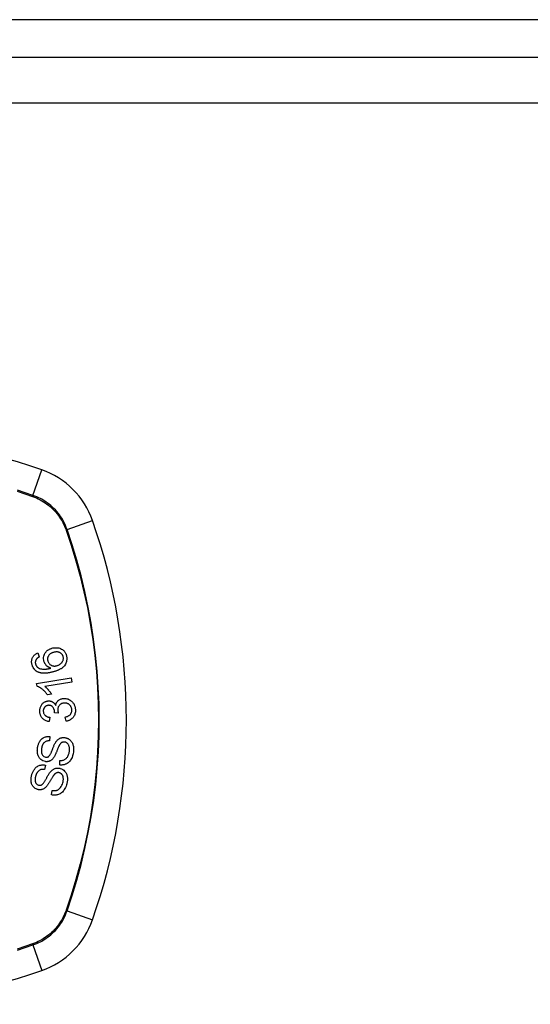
# Model space of a CAD drawing. Header units: inches. Extents: x 14 to 324, y 28 to 153.
# Tile 36 of 91: x 111.79 to 112.89, y 99.9 to 102.01. Entities that reach past the tile are written whole.
import ezdxf

# ---------------------------------------------------------------- set-up
doc = ezdxf.new("R2010")
doc.units = ezdxf.units.IN
doc.header["$MEASUREMENT"] = 0
doc.layers.add('Visible Edges(ANSI)', color=7, linetype='Continuous', lineweight=25)
doc.layers.add('Visible Tangent Edges(ANSI)', color=7, linetype='Continuous', lineweight=25)

msp = doc.modelspace()

# ---------------------------------------------------------------- linework, layer by layer
at = {"layer": 'Visible Edges(ANSI)'}
for p, q in [((166.9607, 102.012), (107.1587, 102.012)), ((107.2572, 101.9316), (166.8622, 101.9316)), ((111.8281, 100.652), (111.8313, 100.6434)), ((111.8257, 100.5862), (111.9, 100.5984)), ((111.9, 100.5984), (111.9015, 100.5893)), ((111.8267, 100.5803), (111.8257, 100.5862)), ((111.9015, 100.5893), (111.8436, 100.5798)), ((111.8576, 100.5635), (111.8488, 100.562)), ((111.8542, 100.5137), (111.853, 100.5045)), ((111.8725, 100.5227), (111.8644, 100.5233)), ((111.889, 100.5052), (111.8873, 100.5144)), ((111.8538, 100.4725), (111.8532, 100.463)), ((111.8446, 100.4108), (111.8427, 100.4015)), ((111.8753, 100.4114), (111.8758, 100.4208)), ((111.8573, 100.3473), (111.8591, 100.3566))]:
    msp.add_line(p, q, dxfattribs=at)
at = {"layer": 'Visible Edges(ANSI)', "flags": 128}
for points in [[(111.8415, 100.6341), (111.8409, 100.6368), (111.8406, 100.6395), (111.8407, 100.6422), (111.8412, 100.6448), (111.8419, 100.6473), (111.8428, 100.6493), (111.8436, 100.6509), (111.8442, 100.652), (111.8449, 100.6529), (111.8456, 100.6538), (111.8463, 100.6547), (111.8471, 100.6555), (111.8479, 100.6563), (111.8487, 100.6571), (111.8496, 100.6578), (111.8506, 100.6584), (111.8515, 100.659), (111.8525, 100.6596), (111.8535, 100.6601), (111.8545, 100.6606), (111.8555, 100.661), (111.8566, 100.6615), (111.8577, 100.6618), (111.8587, 100.6621)], [(111.8587, 100.6621), (111.8603, 100.6626), (111.8619, 100.6629), (111.8635, 100.6631), (111.8651, 100.6633), (111.8668, 100.6633), (111.8684, 100.6633), (111.87, 100.6631), (111.8716, 100.6629), (111.8733, 100.6626), (111.8752, 100.6621), (111.8772, 100.6613), (111.8792, 100.6603), (111.8811, 100.6592), (111.8826, 100.658), (111.8839, 100.6569), (111.8848, 100.6559), (111.8857, 100.6549), (111.8865, 100.6538), (111.8872, 100.6527), (111.8878, 100.6516), (111.8884, 100.6504), (111.889, 100.6492), (111.8894, 100.6479), (111.8898, 100.6466)], [(111.816, 100.6263), (111.8157, 100.6276), (111.8154, 100.629), (111.8152, 100.6303), (111.815, 100.6316), (111.815, 100.633), (111.815, 100.6343), (111.8151, 100.6356), (111.8153, 100.637), (111.8156, 100.6382), (111.8159, 100.6395), (111.8164, 100.6407), (111.8169, 100.6419), (111.8175, 100.6431), (111.8182, 100.6442), (111.819, 100.6452), (111.8198, 100.6462), (111.8207, 100.6471), (111.8216, 100.648), (111.8226, 100.6488), (111.8236, 100.6496), (111.8247, 100.6502), (111.8258, 100.6509), (111.827, 100.6515), (111.8281, 100.652)], [(111.8247, 100.6379), (111.8245, 100.6375), (111.8243, 100.6371), (111.8241, 100.6367), (111.8239, 100.6363), (111.8237, 100.6359), (111.8236, 100.6355), (111.8234, 100.6351), (111.8233, 100.6347), (111.8232, 100.6343), (111.8231, 100.6339), (111.8231, 100.6335), (111.823, 100.633), (111.8229, 100.6326), (111.8229, 100.6322), (111.8229, 100.6318), (111.8229, 100.6313), (111.8229, 100.6309), (111.8229, 100.6305), (111.823, 100.63), (111.8231, 100.6296), (111.8231, 100.6292), (111.8232, 100.6287), (111.8233, 100.6283), (111.8234, 100.6279)], [(111.8313, 100.6434), (111.831, 100.6432), (111.8307, 100.6431), (111.8304, 100.6429), (111.8301, 100.6427), (111.8298, 100.6425), (111.8295, 100.6423), (111.8292, 100.6421), (111.8289, 100.6419), (111.8286, 100.6417), (111.8283, 100.6415), (111.828, 100.6412), (111.8277, 100.641), (111.8274, 100.6408), (111.8271, 100.6405), (111.8268, 100.6403), (111.8266, 100.6401), (111.8263, 100.6398), (111.826, 100.6396), (111.8258, 100.6393), (111.8255, 100.639), (111.8253, 100.6388), (111.8251, 100.6385), (111.8249, 100.6382), (111.8247, 100.6379)], [(111.8561, 100.6194), (111.8554, 100.6196), (111.8547, 100.6199), (111.854, 100.6201), (111.8532, 100.6204), (111.8525, 100.6208), (111.8519, 100.6211), (111.8512, 100.6215), (111.8505, 100.6219), (111.8498, 100.6224), (111.8492, 100.6228), (111.8485, 100.6234), (111.8478, 100.6239), (111.8472, 100.6246), (111.8465, 100.6253), (111.8459, 100.626), (111.8452, 100.6268), (111.8446, 100.6276), (111.844, 100.6285), (111.8435, 100.6294), (111.843, 100.6303), (111.8426, 100.6312), (111.8422, 100.6322), (111.8418, 100.6331), (111.8415, 100.6341)], [(111.8619, 100.6532), (111.8607, 100.6528), (111.8594, 100.6523), (111.8582, 100.6518), (111.857, 100.6512), (111.8559, 100.6506), (111.8548, 100.6498), (111.8538, 100.649), (111.8529, 100.648), (111.8521, 100.647), (111.8514, 100.6461), (111.8509, 100.6452), (111.8504, 100.6443), (111.8501, 100.6436), (111.8498, 100.6428), (111.8496, 100.642), (111.8494, 100.6412), (111.8493, 100.6404), (111.8492, 100.6395), (111.8492, 100.6387), (111.8492, 100.6379), (111.8493, 100.637), (111.8494, 100.6362), (111.8496, 100.6354), (111.8498, 100.6346)], [(111.8498, 100.6346), (111.8503, 100.6332), (111.8509, 100.6318), (111.8516, 100.6306), (111.8524, 100.6294), (111.8533, 100.6284), (111.8543, 100.6274), (111.8553, 100.6267), (111.8563, 100.6261), (111.8571, 100.6256), (111.8579, 100.6252), (111.8587, 100.6249), (111.8595, 100.6246), (111.8603, 100.6244), (111.8611, 100.6242), (111.862, 100.624), (111.8628, 100.6239), (111.8637, 100.6239), (111.8645, 100.6239), (111.8654, 100.6239), (111.8662, 100.624), (111.8671, 100.6241), (111.8679, 100.6243), (111.8687, 100.6245), (111.8695, 100.6247)], [(111.8826, 100.6443), (111.8824, 100.6451), (111.8821, 100.6458), (111.8818, 100.6465), (111.8815, 100.6472), (111.8811, 100.6478), (111.8806, 100.6485), (111.8801, 100.6491), (111.8796, 100.6497), (111.8791, 100.6502), (111.8785, 100.6507), (111.8779, 100.6512), (111.8773, 100.6516), (111.8766, 100.652), (111.876, 100.6524), (111.8753, 100.6527), (111.8744, 100.6531), (111.8733, 100.6535), (111.8719, 100.6538), (111.8703, 100.6541), (111.8686, 100.6542), (111.8669, 100.6541), (111.8652, 100.6539), (111.8636, 100.6536), (111.8619, 100.6532)], [(111.8898, 100.6466), (111.8909, 100.6401), (111.8902, 100.6337), (111.8879, 100.6278), (111.8854, 100.6243), (111.8844, 100.6231), (111.8834, 100.6222), (111.8824, 100.6213), (111.8814, 100.6204), (111.8803, 100.6196), (111.8792, 100.6189), (111.8781, 100.6182), (111.877, 100.6175), (111.8758, 100.6169), (111.8746, 100.6163), (111.8734, 100.6157), (111.8722, 100.6151), (111.8709, 100.6146), (111.8697, 100.6141), (111.8684, 100.6136), (111.8671, 100.6131), (111.8659, 100.6127), (111.8646, 100.6123), (111.8633, 100.6119), (111.8621, 100.6115)], [(111.8695, 100.6247), (111.8706, 100.625), (111.8717, 100.6254), (111.8728, 100.6259), (111.8738, 100.6264), (111.8748, 100.627), (111.8758, 100.6277), (111.8768, 100.6284), (111.8777, 100.6291), (111.8786, 100.63), (111.8794, 100.6308), (111.8802, 100.6318), (111.8809, 100.6327), (111.8815, 100.6338), (111.882, 100.6348), (111.8824, 100.6359), (111.8827, 100.637), (111.8829, 100.638), (111.8831, 100.639), (111.8832, 100.6399), (111.8832, 100.6408), (111.8831, 100.6417), (111.883, 100.6426), (111.8829, 100.6434), (111.8826, 100.6443)], [(111.8295, 100.6106), (111.8287, 100.6109), (111.8279, 100.6113), (111.8271, 100.6117), (111.8263, 100.6122), (111.8256, 100.6126), (111.8249, 100.6132), (111.8241, 100.6137), (111.8235, 100.6142), (111.8228, 100.6148), (111.8222, 100.6155), (111.8215, 100.6161), (111.821, 100.6168), (111.8204, 100.6175), (111.8199, 100.6182), (111.8193, 100.6189), (111.8189, 100.6197), (111.8184, 100.6205), (111.818, 100.6213), (111.8176, 100.6221), (111.8172, 100.6229), (111.8169, 100.6238), (111.8166, 100.6246), (111.8163, 100.6255), (111.816, 100.6263)], [(111.8234, 100.6279), (111.8235, 100.6275), (111.8236, 100.6272), (111.8238, 100.6269), (111.8239, 100.6266), (111.824, 100.6262), (111.8241, 100.6259), (111.8243, 100.6256), (111.8244, 100.6253), (111.8246, 100.625), (111.8248, 100.6247), (111.825, 100.6244), (111.8251, 100.6241), (111.8253, 100.6238), (111.8255, 100.6235), (111.8257, 100.6233), (111.826, 100.623), (111.8262, 100.6227), (111.8264, 100.6225), (111.8266, 100.6223), (111.8269, 100.622), (111.8271, 100.6218), (111.8274, 100.6216), (111.8277, 100.6213), (111.8279, 100.6211)], [(111.8279, 100.6211), (111.8298, 100.6198), (111.8319, 100.6188), (111.8341, 100.618), (111.8363, 100.6175), (111.8384, 100.6171), (111.8402, 100.617), (111.8417, 100.617), (111.8427, 100.617), (111.8435, 100.617), (111.8444, 100.6171), (111.8452, 100.6172), (111.8461, 100.6173), (111.8469, 100.6174), (111.8478, 100.6175), (111.8486, 100.6176), (111.8495, 100.6178), (111.8503, 100.618), (111.8512, 100.6181), (111.852, 100.6183), (111.8529, 100.6185), (111.8537, 100.6187), (111.8545, 100.6189), (111.8553, 100.6191), (111.8561, 100.6194)], [(111.8621, 100.6115), (111.8607, 100.6111), (111.8592, 100.6108), (111.8578, 100.6104), (111.8564, 100.6101), (111.855, 100.6098), (111.8535, 100.6095), (111.8521, 100.6092), (111.8507, 100.609), (111.8493, 100.6088), (111.8479, 100.6086), (111.8465, 100.6085), (111.8451, 100.6084), (111.8437, 100.6083), (111.8424, 100.6083), (111.841, 100.6083), (111.8397, 100.6084), (111.8384, 100.6084), (111.8371, 100.6086), (111.8358, 100.6088), (111.8345, 100.609), (111.8332, 100.6093), (111.8319, 100.6097), (111.8307, 100.6101), (111.8295, 100.6106)], [(111.8488, 100.562), (111.8477, 100.5635), (111.8467, 100.5649), (111.8457, 100.5661), (111.8447, 100.5674), (111.8437, 100.5685), (111.8426, 100.5696), (111.8417, 100.5706), (111.8407, 100.5715), (111.8397, 100.5724), (111.8388, 100.5732), (111.8379, 100.5739), (111.837, 100.5746), (111.8361, 100.5753), (111.8353, 100.5759), (111.8345, 100.5764), (111.8337, 100.577), (111.8328, 100.5775), (111.832, 100.578), (111.8311, 100.5785), (111.8303, 100.5789), (111.8294, 100.5793), (111.8285, 100.5797), (111.8276, 100.58), (111.8267, 100.5803)], [(111.8436, 100.5798), (111.8442, 100.5794), (111.8447, 100.579), (111.8452, 100.5786), (111.8457, 100.5781), (111.8462, 100.5777), (111.8467, 100.5772), (111.8472, 100.5767), (111.8477, 100.5762), (111.8482, 100.5757), (111.8486, 100.5752), (111.8491, 100.5747), (111.8496, 100.5742), (111.85, 100.5737), (111.8505, 100.5732), (111.8509, 100.5726), (111.8515, 100.5719), (111.8522, 100.5711), (111.8529, 100.5702), (111.8537, 100.5692), (111.8545, 100.5682), (111.8553, 100.5671), (111.8561, 100.5659), (111.8568, 100.5647), (111.8576, 100.5635)], [(111.8666, 100.5393), (111.8668, 100.5401), (111.867, 100.5409), (111.8672, 100.5417), (111.8674, 100.5424), (111.8677, 100.5432), (111.868, 100.5439), (111.8683, 100.5446), (111.8687, 100.5453), (111.8691, 100.546), (111.8695, 100.5467), (111.87, 100.5473), (111.8704, 100.5479), (111.871, 100.5485), (111.8715, 100.5491), (111.8722, 100.5497), (111.8731, 100.5505), (111.8742, 100.5512), (111.8754, 100.5519), (111.8769, 100.5526), (111.8783, 100.5531), (111.8798, 100.5535), (111.8813, 100.5538), (111.8829, 100.5541), (111.8844, 100.5542)], [(111.8844, 100.5542), (111.8864, 100.5542), (111.8884, 100.554), (111.8904, 100.5537), (111.8924, 100.5532), (111.8943, 100.5525), (111.8961, 100.5516), (111.8979, 100.5506), (111.8994, 100.5494), (111.9008, 100.5483), (111.902, 100.5471), (111.903, 100.5461), (111.9038, 100.545), (111.9046, 100.544), (111.9053, 100.5429), (111.906, 100.5417), (111.9066, 100.5405), (111.9071, 100.5393), (111.9076, 100.538), (111.908, 100.5367), (111.9083, 100.5354), (111.9086, 100.5341), (111.9088, 100.5327), (111.9089, 100.5314), (111.909, 100.53)], [(111.8325, 100.5261), (111.8325, 100.5278), (111.8326, 100.5294), (111.8328, 100.531), (111.833, 100.5326), (111.8334, 100.5342), (111.8339, 100.5357), (111.8345, 100.5372), (111.8352, 100.5387), (111.836, 100.5401), (111.8369, 100.5414), (111.8378, 100.5426), (111.8389, 100.5437), (111.84, 100.5447), (111.841, 100.5455), (111.8421, 100.5462), (111.8431, 100.5467), (111.844, 100.5472), (111.845, 100.5476), (111.8459, 100.548), (111.8469, 100.5483), (111.8479, 100.5486), (111.8489, 100.5487), (111.8499, 100.5489), (111.8509, 100.549)], [(111.8512, 100.5395), (111.8504, 100.5394), (111.8497, 100.5393), (111.8489, 100.5392), (111.8482, 100.539), (111.8474, 100.5387), (111.8467, 100.5385), (111.846, 100.5381), (111.8454, 100.5377), (111.8447, 100.5373), (111.8441, 100.5368), (111.8436, 100.5363), (111.843, 100.5357), (111.8425, 100.5351), (111.842, 100.5344), (111.8416, 100.5337), (111.8412, 100.533), (111.8409, 100.5323), (111.8406, 100.5315), (111.8404, 100.5307), (111.8403, 100.5299), (111.8401, 100.5291), (111.8401, 100.5283), (111.8401, 100.5275), (111.8401, 100.5266)], [(111.8509, 100.549), (111.8516, 100.549), (111.8523, 100.549), (111.853, 100.5489), (111.8537, 100.5489), (111.8544, 100.5488), (111.8551, 100.5486), (111.8557, 100.5485), (111.8564, 100.5483), (111.8571, 100.5481), (111.8577, 100.5479), (111.8584, 100.5476), (111.859, 100.5472), (111.8597, 100.5469), (111.8604, 100.5464), (111.8612, 100.5459), (111.8619, 100.5454), (111.8626, 100.5448), (111.8633, 100.5441), (111.8639, 100.5434), (111.8645, 100.5426), (111.8651, 100.5418), (111.8656, 100.541), (111.8661, 100.5402), (111.8666, 100.5393)], [(111.8644, 100.5247), (111.8639, 100.5284), (111.8628, 100.5319), (111.8611, 100.5349), (111.8597, 100.5366), (111.8591, 100.5371), (111.8588, 100.5374), (111.8584, 100.5376), (111.858, 100.5379), (111.8577, 100.5381), (111.8573, 100.5383), (111.8569, 100.5385), (111.8565, 100.5387), (111.856, 100.5388), (111.8556, 100.539), (111.8552, 100.5391), (111.8548, 100.5392), (111.8543, 100.5393), (111.8539, 100.5394), (111.8534, 100.5394), (111.853, 100.5394), (111.8525, 100.5395), (111.8521, 100.5395), (111.8517, 100.5395), (111.8512, 100.5395)], [(111.885, 100.5444), (111.8842, 100.5444), (111.8833, 100.5443), (111.8825, 100.5441), (111.8817, 100.5439), (111.8809, 100.5437), (111.8801, 100.5434), (111.8793, 100.5431), (111.8785, 100.5427), (111.8778, 100.5423), (111.8771, 100.5418), (111.8764, 100.5413), (111.8757, 100.5407), (111.8751, 100.5401), (111.8745, 100.5395), (111.8739, 100.5387), (111.8733, 100.5378), (111.8727, 100.5369), (111.8723, 100.5359), (111.8719, 100.5348), (111.8715, 100.5337), (111.8713, 100.5325), (111.8712, 100.5314), (111.8711, 100.5302), (111.8712, 100.5291)], [(111.8712, 100.5291), (111.8712, 100.5288), (111.8712, 100.5285), (111.8712, 100.5283), (111.8712, 100.528), (111.8713, 100.5277), (111.8713, 100.5275), (111.8714, 100.5272), (111.8714, 100.5269), (111.8715, 100.5267), (111.8715, 100.5264), (111.8716, 100.5261), (111.8716, 100.5258), (111.8717, 100.5256), (111.8717, 100.5253), (111.8718, 100.525), (111.8719, 100.5248), (111.8719, 100.5245), (111.872, 100.5242), (111.8721, 100.524), (111.8722, 100.5237), (111.8722, 100.5234), (111.8723, 100.5232), (111.8724, 100.5229), (111.8725, 100.5227)], [(111.9014, 100.5297), (111.9013, 100.5309), (111.9011, 100.5321), (111.9009, 100.5333), (111.9005, 100.5344), (111.9, 100.5355), (111.8995, 100.5366), (111.8989, 100.5376), (111.8982, 100.5385), (111.8975, 100.5394), (111.8968, 100.5401), (111.8961, 100.5408), (111.8953, 100.5413), (111.8946, 100.5419), (111.8938, 100.5424), (111.893, 100.5428), (111.8922, 100.5432), (111.8913, 100.5435), (111.8904, 100.5438), (111.8896, 100.544), (111.8887, 100.5442), (111.8878, 100.5443), (111.8869, 100.5444), (111.8859, 100.5444), (111.885, 100.5444)], [(111.8873, 100.5144), (111.8884, 100.5147), (111.8895, 100.515), (111.8906, 100.5154), (111.8917, 100.5158), (111.8927, 100.5162), (111.8938, 100.5167), (111.8948, 100.5173), (111.8957, 100.5179), (111.8966, 100.5186), (111.8975, 100.5193), (111.8982, 100.5201), (111.8989, 100.5209), (111.8994, 100.5216), (111.8998, 100.5223), (111.9001, 100.523), (111.9004, 100.5237), (111.9007, 100.5244), (111.9009, 100.5251), (111.9011, 100.5259), (111.9012, 100.5266), (111.9013, 100.5274), (111.9014, 100.5282), (111.9014, 100.5289), (111.9014, 100.5297)], [(111.909, 100.53), (111.909, 100.5279), (111.9089, 100.5257), (111.9086, 100.5236), (111.9081, 100.5215), (111.9075, 100.5195), (111.9067, 100.5177), (111.9058, 100.5161), (111.9049, 100.5147), (111.9041, 100.5136), (111.9033, 100.5126), (111.9024, 100.5118), (111.9016, 100.511), (111.9007, 100.5102), (111.8998, 100.5095), (111.8988, 100.5088), (111.8978, 100.5082), (111.8967, 100.5076), (111.8957, 100.5071), (111.8946, 100.5067), (111.8935, 100.5063), (111.8924, 100.5059), (111.8913, 100.5057), (111.8901, 100.5054), (111.889, 100.5052)], [(111.853, 100.5045), (111.8513, 100.5047), (111.8496, 100.5051), (111.848, 100.5056), (111.8463, 100.5061), (111.8447, 100.5068), (111.8432, 100.5076), (111.8418, 100.5085), (111.8405, 100.5094), (111.8394, 100.5104), (111.8385, 100.5113), (111.8377, 100.5122), (111.837, 100.5131), (111.8363, 100.514), (111.8357, 100.515), (111.8351, 100.516), (111.8346, 100.517), (111.8342, 100.5181), (111.8338, 100.5192), (111.8334, 100.5203), (111.8332, 100.5215), (111.8329, 100.5226), (111.8328, 100.5238), (111.8326, 100.5249), (111.8325, 100.5261)], [(111.8401, 100.5266), (111.8402, 100.5253), (111.8404, 100.5241), (111.8408, 100.5228), (111.8412, 100.5216), (111.8418, 100.5205), (111.8424, 100.5195), (111.8431, 100.5187), (111.8437, 100.518), (111.8442, 100.5175), (111.8448, 100.517), (111.8454, 100.5166), (111.846, 100.5162), (111.8466, 100.5159), (111.8473, 100.5155), (111.8479, 100.5153), (111.8486, 100.515), (111.8493, 100.5147), (111.85, 100.5145), (111.8507, 100.5143), (111.8514, 100.5142), (111.8521, 100.514), (111.8528, 100.5139), (111.8535, 100.5138), (111.8542, 100.5137)], [(111.8644, 100.5233), (111.8644, 100.5233), (111.8644, 100.5234), (111.8644, 100.5234), (111.8644, 100.5235), (111.8644, 100.5236), (111.8644, 100.5236), (111.8644, 100.5237), (111.8644, 100.5238), (111.8644, 100.5238), (111.8644, 100.5239), (111.8644, 100.5239), (111.8644, 100.524), (111.8644, 100.5241), (111.8644, 100.5241), (111.8644, 100.5242), (111.8644, 100.5243), (111.8644, 100.5243), (111.8644, 100.5244), (111.8644, 100.5244), (111.8644, 100.5245), (111.8644, 100.5246), (111.8644, 100.5246), (111.8644, 100.5247), (111.8644, 100.5247)], [(111.8277, 100.4476), (111.8279, 100.4492), (111.8282, 100.4507), (111.8285, 100.4522), (111.8289, 100.4537), (111.8294, 100.4552), (111.8299, 100.4566), (111.8304, 100.458), (111.8311, 100.4594), (111.8318, 100.4608), (111.8325, 100.4621), (111.8335, 100.4636), (111.8347, 100.4651), (111.8361, 100.4667), (111.8378, 100.4681), (111.8395, 100.4694), (111.8413, 100.4703), (111.8429, 100.4711), (111.8445, 100.4716), (111.846, 100.472), (111.8476, 100.4723), (111.8491, 100.4725), (111.8506, 100.4726), (111.8522, 100.4726), (111.8538, 100.4725)], [(111.8666, 100.4601), (111.8673, 100.4612), (111.8681, 100.4622), (111.8689, 100.4633), (111.8698, 100.4642), (111.8707, 100.4652), (111.8717, 100.466), (111.8727, 100.4668), (111.8738, 100.4676), (111.8748, 100.4682), (111.8757, 100.4686), (111.8766, 100.469), (111.8775, 100.4694), (111.8783, 100.4696), (111.879, 100.4698), (111.8798, 100.47), (111.8805, 100.4701), (111.8812, 100.4702), (111.882, 100.4703), (111.8827, 100.4703), (111.8835, 100.4704), (111.8842, 100.4703), (111.885, 100.4703), (111.8857, 100.4702), (111.8865, 100.4701)], [(111.8865, 100.4701), (111.8876, 100.4699), (111.8888, 100.4697), (111.8899, 100.4693), (111.8911, 100.4689), (111.8921, 100.4685), (111.8932, 100.4679), (111.8942, 100.4673), (111.8952, 100.4667), (111.8962, 100.4659), (111.8972, 100.4651), (111.8982, 100.4642), (111.8992, 100.4631), (111.9002, 100.4619), (111.9011, 100.4606), (111.9019, 100.4593), (111.9026, 100.4579), (111.9032, 100.4564), (111.9038, 100.4549), (111.9042, 100.4532), (111.9047, 100.4511), (111.9051, 100.4485), (111.9052, 100.4455), (111.9052, 100.4425), (111.9049, 100.4396)], [(111.8445, 100.4185), (111.8391, 100.4201), (111.8345, 100.4231), (111.8319, 100.4259), (111.8309, 100.4274), (111.8301, 100.4288), (111.8294, 100.4302), (111.8289, 100.4315), (111.8285, 100.4327), (111.8283, 100.4337), (111.828, 100.4346), (111.8279, 100.4355), (111.8277, 100.4364), (111.8276, 100.4373), (111.8274, 100.4383), (111.8274, 100.4392), (111.8273, 100.4401), (111.8273, 100.4411), (111.8272, 100.442), (111.8273, 100.443), (111.8273, 100.4439), (111.8274, 100.4448), (111.8274, 100.4458), (111.8275, 100.4467), (111.8277, 100.4476)], [(111.8364, 100.4468), (111.8363, 100.4462), (111.8362, 100.4455), (111.8361, 100.4448), (111.8361, 100.4442), (111.836, 100.4435), (111.836, 100.4429), (111.836, 100.4422), (111.836, 100.4415), (111.836, 100.4409), (111.836, 100.4402), (111.8361, 100.4395), (111.8361, 100.4389), (111.8362, 100.4382), (111.8363, 100.4376), (111.8364, 100.4369), (111.8366, 100.4363), (111.8368, 100.4357), (111.837, 100.435), (111.8375, 100.4339), (111.8384, 100.4324), (111.8398, 100.4308), (111.8413, 100.4295), (111.8432, 100.4286), (111.8451, 100.4281)], [(111.8532, 100.463), (111.8516, 100.463), (111.8499, 100.4629), (111.8483, 100.4626), (111.8467, 100.4622), (111.8452, 100.4616), (111.8437, 100.4608), (111.8425, 100.4599), (111.8415, 100.459), (111.8408, 100.4583), (111.8403, 100.4576), (111.8398, 100.457), (111.8394, 100.4563), (111.839, 100.4555), (111.8386, 100.4548), (111.8383, 100.4541), (111.8379, 100.4533), (111.8377, 100.4525), (111.8374, 100.4517), (111.8372, 100.4509), (111.837, 100.4501), (111.8368, 100.4493), (111.8366, 100.4485), (111.8365, 100.4476), (111.8364, 100.4468)], [(111.8521, 100.4301), (111.8528, 100.4307), (111.8535, 100.4316), (111.8542, 100.4326), (111.8549, 100.4337), (111.8555, 100.435), (111.8562, 100.4363), (111.8568, 100.4376), (111.8573, 100.4388), (111.8578, 100.44), (111.8583, 100.4412), (111.8588, 100.4424), (111.8593, 100.4436), (111.8597, 100.4448), (111.8602, 100.446), (111.8607, 100.4473), (111.8612, 100.4486), (111.8618, 100.45), (111.8624, 100.4514), (111.863, 100.4529), (111.8637, 100.4545), (111.8644, 100.456), (111.8651, 100.4575), (111.8659, 100.4588), (111.8666, 100.4601)], [(111.8743, 100.4533), (111.8739, 100.4527), (111.8736, 100.4519), (111.8731, 100.451), (111.8727, 100.4501), (111.8723, 100.449), (111.8718, 100.4479), (111.8713, 100.4468), (111.8708, 100.4456), (111.8703, 100.4444), (111.8698, 100.4431), (111.8693, 100.4418), (111.8688, 100.4405), (111.8683, 100.4392), (111.8677, 100.4379), (111.8672, 100.4367), (111.8667, 100.4355), (111.8661, 100.4343), (111.8656, 100.4331), (111.8651, 100.432), (111.8645, 100.4308), (111.8639, 100.4297), (111.8633, 100.4287), (111.8627, 100.4277), (111.8621, 100.4268)], [(111.886, 100.4606), (111.8853, 100.4606), (111.8846, 100.4607), (111.8839, 100.4607), (111.8832, 100.4606), (111.8825, 100.4605), (111.8818, 100.4603), (111.8811, 100.4601), (111.8805, 100.4599), (111.8799, 100.4596), (111.8794, 100.4593), (111.8789, 100.459), (111.8784, 100.4586), (111.878, 100.4583), (111.8776, 100.4579), (111.8772, 100.4575), (111.8768, 100.4571), (111.8765, 100.4567), (111.8761, 100.4562), (111.8758, 100.4557), (111.8755, 100.4553), (111.8751, 100.4548), (111.8748, 100.4543), (111.8746, 100.4538), (111.8743, 100.4533)], [(111.896, 100.4403), (111.8962, 100.4416), (111.8963, 100.4428), (111.8963, 100.444), (111.8964, 100.4453), (111.8963, 100.4465), (111.8962, 100.4478), (111.896, 100.449), (111.8958, 100.4502), (111.8955, 100.4514), (111.8952, 100.4525), (111.8947, 100.4537), (111.8942, 100.4548), (111.8936, 100.4558), (111.8929, 100.4567), (111.8921, 100.4575), (111.8914, 100.4582), (111.8907, 100.4587), (111.89, 100.4591), (111.8894, 100.4595), (111.8888, 100.4598), (111.8881, 100.4601), (111.8874, 100.4603), (111.8867, 100.4604), (111.886, 100.4606)], [(111.8621, 100.4268), (111.8614, 100.4259), (111.8606, 100.4249), (111.8598, 100.4241), (111.859, 100.4232), (111.8581, 100.4224), (111.8572, 100.4217), (111.8562, 100.421), (111.8553, 100.4205), (111.8544, 100.42), (111.8536, 100.4196), (111.8528, 100.4193), (111.8521, 100.4191), (111.8514, 100.4189), (111.8508, 100.4188), (111.8502, 100.4186), (111.8495, 100.4185), (111.8489, 100.4185), (111.8483, 100.4184), (111.8476, 100.4184), (111.847, 100.4184), (111.8464, 100.4184), (111.8457, 100.4184), (111.8451, 100.4185), (111.8445, 100.4185)], [(111.8451, 100.4281), (111.8454, 100.4281), (111.8457, 100.428), (111.846, 100.428), (111.8464, 100.428), (111.8467, 100.428), (111.847, 100.428), (111.8473, 100.428), (111.8476, 100.4281), (111.8479, 100.4281), (111.8482, 100.4281), (111.8485, 100.4282), (111.8488, 100.4283), (111.8491, 100.4284), (111.8494, 100.4285), (111.8497, 100.4286), (111.85, 100.4287), (111.8503, 100.4288), (111.8506, 100.429), (111.8509, 100.4291), (111.8511, 100.4293), (111.8514, 100.4295), (111.8516, 100.4297), (111.8519, 100.4299), (111.8521, 100.4301)], [(111.9049, 100.4396), (111.9041, 100.4352), (111.903, 100.4311), (111.9018, 100.4277), (111.9006, 100.425), (111.8995, 100.423), (111.8985, 100.4214), (111.8973, 100.4199), (111.896, 100.4185), (111.8946, 100.4171), (111.8931, 100.416), (111.8916, 100.4149), (111.8901, 100.4141), (111.8887, 100.4134), (111.8873, 100.4128), (111.8861, 100.4124), (111.8849, 100.412), (111.8837, 100.4118), (111.8825, 100.4115), (111.8813, 100.4114), (111.8801, 100.4113), (111.8789, 100.4112), (111.8777, 100.4112), (111.8765, 100.4113), (111.8753, 100.4114)], [(111.8758, 100.4208), (111.8771, 100.4208), (111.8784, 100.4208), (111.8796, 100.421), (111.8809, 100.4212), (111.8822, 100.4214), (111.8834, 100.4218), (111.8846, 100.4222), (111.8858, 100.4228), (111.8869, 100.4235), (111.888, 100.4243), (111.8891, 100.4252), (111.89, 100.4262), (111.8909, 100.4273), (111.8917, 100.4284), (111.8924, 100.4295), (111.893, 100.4307), (111.8936, 100.4318), (111.8941, 100.433), (111.8945, 100.4341), (111.8949, 100.4353), (111.8953, 100.4366), (111.8956, 100.4378), (111.8958, 100.4391), (111.896, 100.4403)], [(111.8152, 100.3899), (111.8157, 100.3914), (111.8163, 100.393), (111.8168, 100.3946), (111.8175, 100.3961), (111.8182, 100.3976), (111.819, 100.399), (111.8198, 100.4004), (111.8208, 100.4018), (111.8218, 100.4031), (111.8229, 100.4045), (111.8242, 100.4058), (111.8257, 100.4071), (111.8274, 100.4083), (111.8292, 100.4093), (111.8309, 100.4101), (111.8326, 100.4107), (111.8343, 100.4111), (111.8358, 100.4113), (111.8372, 100.4115), (111.8387, 100.4116), (111.8402, 100.4115), (111.8416, 100.4114), (111.8431, 100.4111), (111.8446, 100.4108)], [(111.8427, 100.4015), (111.8414, 100.4017), (111.84, 100.4018), (111.8387, 100.4018), (111.8374, 100.4018), (111.8361, 100.4016), (111.8348, 100.4013), (111.8336, 100.4009), (111.8324, 100.4004), (111.8312, 100.3997), (111.8303, 100.399), (111.8294, 100.3983), (111.8287, 100.3976), (111.8281, 100.3969), (111.8276, 100.3962), (111.827, 100.3954), (111.8266, 100.3946), (111.8261, 100.3938), (111.8257, 100.393), (111.8253, 100.3922), (111.8249, 100.3913), (111.8246, 100.3905), (111.8243, 100.3896), (111.824, 100.3887), (111.8237, 100.3878)], [(111.8555, 100.3967), (111.8564, 100.3977), (111.8573, 100.3987), (111.8583, 100.3996), (111.8593, 100.4004), (111.8603, 100.4012), (111.8614, 100.4019), (111.8625, 100.4026), (111.8636, 100.4032), (111.8647, 100.4036), (111.8657, 100.404), (111.8667, 100.4042), (111.8676, 100.4044), (111.8684, 100.4046), (111.8691, 100.4047), (111.8699, 100.4047), (111.8707, 100.4048), (111.8714, 100.4048), (111.8722, 100.4047), (111.8729, 100.4047), (111.8736, 100.4046), (111.8744, 100.4045), (111.8751, 100.4043), (111.8759, 100.4042), (111.8766, 100.404)], [(111.8766, 100.404), (111.8794, 100.4029), (111.882, 100.4015), (111.8842, 100.3999), (111.8859, 100.3982), (111.8871, 100.3968), (111.8881, 100.3955), (111.889, 100.394), (111.8898, 100.3925), (111.8904, 100.3909), (111.8909, 100.3893), (111.8914, 100.3877), (111.8916, 100.3862), (111.8918, 100.3847), (111.892, 100.3834), (111.892, 100.3821), (111.892, 100.3809), (111.892, 100.3797), (111.8919, 100.3784), (111.8918, 100.3772), (111.8916, 100.376), (111.8914, 100.3747), (111.8912, 100.3735), (111.8909, 100.3723), (111.8906, 100.3711)], [(111.8278, 100.3587), (111.825, 100.3598), (111.8224, 100.3612), (111.8203, 100.3629), (111.8187, 100.3645), (111.8177, 100.3657), (111.8169, 100.367), (111.8161, 100.3683), (111.8155, 100.3697), (111.8149, 100.3712), (111.8145, 100.3726), (111.8142, 100.3741), (111.8139, 100.3755), (111.8138, 100.3769), (111.8137, 100.3782), (111.8137, 100.3794), (111.8137, 100.3806), (111.8138, 100.3818), (111.8139, 100.3829), (111.814, 100.3841), (111.8142, 100.3853), (111.8144, 100.3864), (111.8146, 100.3876), (111.8149, 100.3887), (111.8152, 100.3899)], [(111.8237, 100.3878), (111.8236, 100.3871), (111.8234, 100.3864), (111.8232, 100.3857), (111.823, 100.385), (111.8229, 100.3843), (111.8228, 100.3835), (111.8226, 100.3828), (111.8225, 100.3821), (111.8225, 100.3813), (111.8224, 100.3806), (111.8224, 100.3799), (111.8224, 100.3791), (111.8224, 100.3784), (111.8225, 100.3776), (111.8226, 100.3769), (111.8228, 100.376), (111.8231, 100.3749), (111.8236, 100.3737), (111.8242, 100.3724), (111.8251, 100.3712), (111.8261, 100.3702), (111.8272, 100.3693), (111.8285, 100.3686), (111.8298, 100.3681)], [(111.837, 100.369), (111.8378, 100.3696), (111.8386, 100.3703), (111.8394, 100.3712), (111.8402, 100.3722), (111.841, 100.3734), (111.8418, 100.3746), (111.8426, 100.3758), (111.8434, 100.3769), (111.844, 100.3781), (111.8447, 100.3792), (111.8454, 100.3804), (111.846, 100.3815), (111.8466, 100.3826), (111.8473, 100.3838), (111.8479, 100.3849), (111.8486, 100.3862), (111.8493, 100.3874), (111.8501, 100.3888), (111.8509, 100.3902), (111.8518, 100.3916), (111.8528, 100.393), (111.8537, 100.3944), (111.8546, 100.3956), (111.8555, 100.3967)], [(111.8622, 100.389), (111.8618, 100.3884), (111.8613, 100.3877), (111.8608, 100.3869), (111.8602, 100.386), (111.8596, 100.3851), (111.859, 100.384), (111.8584, 100.383), (111.8577, 100.3818), (111.8571, 100.3807), (111.8564, 100.3795), (111.8557, 100.3783), (111.855, 100.3771), (111.8543, 100.3759), (111.8536, 100.3747), (111.8529, 100.3735), (111.8522, 100.3724), (111.8515, 100.3713), (111.8508, 100.3702), (111.8501, 100.3692), (111.8494, 100.3681), (111.8486, 100.3671), (111.8479, 100.3661), (111.8472, 100.3652), (111.8464, 100.3644)], [(111.8748, 100.3945), (111.8741, 100.3947), (111.8734, 100.3949), (111.8726, 100.3949), (111.8719, 100.395), (111.8711, 100.395), (111.8704, 100.3949), (111.8697, 100.3947), (111.869, 100.3946), (111.8684, 100.3943), (111.8678, 100.3941), (111.8673, 100.3938), (111.8669, 100.3936), (111.8664, 100.3933), (111.866, 100.393), (111.8655, 100.3926), (111.8651, 100.3923), (111.8647, 100.3919), (111.8643, 100.3915), (111.8639, 100.3911), (111.8636, 100.3907), (111.8632, 100.3903), (111.8629, 100.3899), (111.8625, 100.3894), (111.8622, 100.389)], [(111.8819, 100.3731), (111.8824, 100.3749), (111.8827, 100.3766), (111.883, 100.3784), (111.8831, 100.3802), (111.8831, 100.3819), (111.883, 100.3833), (111.8829, 100.3845), (111.8827, 100.3856), (111.8824, 100.3866), (111.8821, 100.3876), (111.8817, 100.3886), (111.8812, 100.3895), (111.8807, 100.3903), (111.8801, 100.3911), (111.8795, 100.3917), (111.879, 100.3922), (111.8785, 100.3926), (111.878, 100.393), (111.8775, 100.3933), (111.877, 100.3936), (111.8765, 100.3939), (111.8759, 100.3942), (111.8754, 100.3944), (111.8748, 100.3945)], [(111.8464, 100.3644), (111.8456, 100.3636), (111.8447, 100.3628), (111.8438, 100.362), (111.8429, 100.3613), (111.8419, 100.3607), (111.8409, 100.3601), (111.8399, 100.3596), (111.8389, 100.3591), (111.8379, 100.3588), (111.837, 100.3585), (111.8362, 100.3584), (111.8355, 100.3582), (111.8348, 100.3581), (111.8342, 100.3581), (111.8335, 100.358), (111.8329, 100.358), (111.8322, 100.358), (111.8316, 100.358), (111.831, 100.3581), (111.8303, 100.3582), (111.8297, 100.3583), (111.8291, 100.3584), (111.8285, 100.3585), (111.8278, 100.3587)], [(111.8298, 100.3681), (111.8301, 100.368), (111.8304, 100.3679), (111.8307, 100.3679), (111.831, 100.3678), (111.8313, 100.3678), (111.8316, 100.3677), (111.832, 100.3677), (111.8323, 100.3677), (111.8326, 100.3677), (111.8329, 100.3677), (111.8332, 100.3677), (111.8335, 100.3678), (111.8338, 100.3678), (111.8341, 100.3679), (111.8344, 100.3679), (111.8347, 100.368), (111.835, 100.3681), (111.8353, 100.3682), (111.8356, 100.3683), (111.8359, 100.3684), (111.8362, 100.3686), (111.8365, 100.3687), (111.8368, 100.3689), (111.837, 100.369)], [(111.8906, 100.3711), (111.8897, 100.3685), (111.8888, 100.3658), (111.8877, 100.3632), (111.8865, 100.3608), (111.8851, 100.3585), (111.8838, 100.3565), (111.8824, 100.3548), (111.881, 100.3533), (111.8794, 100.3519), (111.8777, 100.3507), (111.876, 100.3495), (111.8742, 100.3487), (111.8725, 100.3479), (111.8708, 100.3474), (111.8693, 100.347), (111.8679, 100.3468), (111.8666, 100.3466), (111.8652, 100.3465), (111.8639, 100.3465), (111.8626, 100.3465), (111.8613, 100.3466), (111.8599, 100.3468), (111.8586, 100.347), (111.8573, 100.3473)], [(111.8591, 100.3566), (111.8599, 100.3565), (111.8606, 100.3564), (111.8613, 100.3563), (111.8621, 100.3563), (111.8628, 100.3562), (111.8635, 100.3562), (111.8643, 100.3562), (111.865, 100.3563), (111.8657, 100.3563), (111.8665, 100.3564), (111.8672, 100.3566), (111.8679, 100.3567), (111.8686, 100.3569), (111.8694, 100.3572), (111.8703, 100.3576), (111.8715, 100.3582), (111.8727, 100.359), (111.8741, 100.3601), (111.8756, 100.3615), (111.8771, 100.3633), (111.8786, 100.3655), (111.8799, 100.3679), (111.881, 100.3705), (111.8819, 100.3731)]]:
    msp.add_lwpolyline(points, dxfattribs=at)
at = {"layer": 'Visible Edges(ANSI)'}
for centre, radius, start, end in [((111.4082, 99.8186), 1.2992, 70.7337, 109.2663), ((111.7785, 100.8778), 0.1772, 19.2663, 70.7337), ((110.7193, 100.5076), 1.2992, 340.7337, 19.2663), ((111.7785, 100.1374), 0.1772, 289.2663, 340.7337), ((111.4082, 101.1966), 1.2992, 250.7337, 289.2663)]:
    msp.add_arc(centre, radius, start, end, dxfattribs=at)
at = {"layer": 'Visible Tangent Edges(ANSI)'}
for p, q in [((166.8622, 101.8326), (107.2572, 101.8326)), ((111.8178, 100.9904), (111.8369, 101.0451)), ((111.8166, 100.9883), (111.817, 100.9882)), ((111.8911, 100.9172), (111.9457, 100.9363)), ((111.8888, 100.9164), (111.889, 100.9159)), ((111.889, 100.0993), (111.8888, 100.0988)), ((111.8911, 100.098), (111.9457, 100.0789)), ((111.817, 100.0271), (111.8166, 100.0269)), ((111.8178, 100.0248), (111.8369, 99.9701))]:
    msp.add_line(p, q, dxfattribs=at)
at = {"layer": 'Visible Tangent Edges(ANSI)', "flags": 128}
for points in [[(111.7838, 100.9993), (111.8001, 100.994), (111.8166, 100.9883)], [(111.8178, 100.9904), (111.7849, 101.0014)], [(111.817, 100.9882), (111.8211, 100.9866), (111.8252, 100.9849), (111.8291, 100.9831), (111.833, 100.9811), (111.8368, 100.979), (111.8406, 100.9767), (111.8442, 100.9743), (111.8478, 100.9718), (111.8513, 100.9691), (111.8546, 100.9663), (111.8579, 100.9634), (111.861, 100.9604), (111.864, 100.9572), (111.867, 100.954), (111.8697, 100.9506), (111.8724, 100.9472), (111.8749, 100.9436), (111.8773, 100.94), (111.8796, 100.9362), (111.8817, 100.9324), (111.8837, 100.9285), (111.8856, 100.9245), (111.8873, 100.9205), (111.8888, 100.9164)], [(111.8911, 100.9172), (111.8895, 100.9214), (111.8878, 100.9255), (111.886, 100.9296), (111.884, 100.9336), (111.8818, 100.9375), (111.8795, 100.9413), (111.8771, 100.9451), (111.8745, 100.9487), (111.8718, 100.9523), (111.869, 100.9557), (111.866, 100.959), (111.8629, 100.9623), (111.8597, 100.9654), (111.8563, 100.9683), (111.8529, 100.9712), (111.8493, 100.9739), (111.8457, 100.9765), (111.842, 100.9789), (111.8381, 100.9812), (111.8342, 100.9834), (111.8302, 100.9854), (111.8261, 100.9872), (111.822, 100.9889), (111.8178, 100.9904)], [(111.889, 100.9159), (111.9, 100.8832), (111.91, 100.8501), (111.9192, 100.8167), (111.9274, 100.7831), (111.9346, 100.7493), (111.9409, 100.7152), (111.9463, 100.6811), (111.9507, 100.6467), (111.9541, 100.6122), (111.9566, 100.5776), (111.9581, 100.543), (111.9586, 100.5084), (111.9581, 100.4738), (111.9567, 100.4391), (111.9542, 100.4045), (111.9508, 100.3698), (111.9465, 100.3353), (111.9411, 100.3009), (111.9348, 100.2666), (111.9275, 100.2326), (111.9192, 100.1988), (111.9101, 100.1653), (111.9, 100.1321), (111.889, 100.0993)], [(111.8911, 100.098), (111.902, 100.131), (111.9121, 100.1643), (111.9212, 100.1979), (111.9294, 100.2318), (111.9366, 100.266), (111.9429, 100.3003), (111.9482, 100.3348), (111.9526, 100.3695), (111.9559, 100.4042), (111.9583, 100.4389), (111.9598, 100.4737), (111.9602, 100.5084), (111.9597, 100.5431), (111.9582, 100.5778), (111.9558, 100.6125), (111.9524, 100.6471), (111.9481, 100.6815), (111.9427, 100.7158), (111.9365, 100.7499), (111.9293, 100.7839), (111.9211, 100.8176), (111.912, 100.8511), (111.902, 100.8843), (111.8911, 100.9172)], [(111.8888, 100.0988), (111.8873, 100.0947), (111.8856, 100.0907), (111.8837, 100.0867), (111.8817, 100.0828), (111.8796, 100.079), (111.8773, 100.0753), (111.8749, 100.0716), (111.8724, 100.0681), (111.8697, 100.0646), (111.867, 100.0612), (111.864, 100.058), (111.861, 100.0548), (111.8579, 100.0518), (111.8546, 100.0489), (111.8513, 100.0461), (111.8478, 100.0434), (111.8442, 100.0409), (111.8406, 100.0385), (111.8369, 100.0362), (111.833, 100.0341), (111.8291, 100.0321), (111.8252, 100.0303), (111.8211, 100.0286), (111.817, 100.0271)], [(111.8178, 100.0248), (111.822, 100.0263), (111.8261, 100.028), (111.8302, 100.0299), (111.8342, 100.0319), (111.8381, 100.034), (111.842, 100.0363), (111.8457, 100.0388), (111.8493, 100.0413), (111.8529, 100.044), (111.8563, 100.0469), (111.8597, 100.0499), (111.8629, 100.053), (111.866, 100.0562), (111.869, 100.0595), (111.8718, 100.063), (111.8745, 100.0665), (111.8771, 100.0702), (111.8795, 100.0739), (111.8818, 100.0777), (111.884, 100.0816), (111.886, 100.0856), (111.8878, 100.0897), (111.8895, 100.0938), (111.8911, 100.098)], [(111.8166, 100.0269), (111.7838, 100.0159)], [(111.7849, 100.0139), (111.8178, 100.0248)]]:
    msp.add_lwpolyline(points, dxfattribs=at)
at = {"layer": 'Visible Tangent Edges(ANSI)'}
for centre, major_axis, start_param, end_param in [((111.8162, 100.9858), (-0.00321, -0.00931), 1.830918, 2.094625), ((111.8864, 100.9156), (-0.00931, -0.00321), 4.18856, 4.452267), ((111.8864, 100.0997), (-0.00931, 0.00321), 1.830918, 2.094625), ((111.8162, 100.0294), (-0.00321, 0.00931), 4.18856, 4.452267)]:
    msp.add_ellipse(centre, major_axis=major_axis, ratio=0.002592, start_param=start_param, end_param=end_param, dxfattribs=at)

doc.saveas('drawing.dxf')
